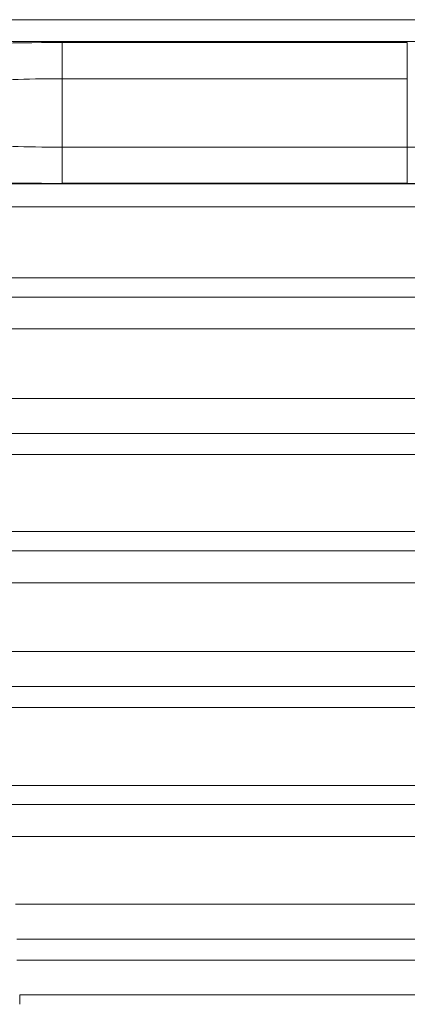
# Model space of a CAD drawing. Header units: millimetres. Extents: x 4 to 837, y 5 to 589.
# Tile 123 of 164: x 710.42 to 715.78, y 248.54 to 262.15. Entities that reach past the tile are written whole.
import ezdxf

# ---------------------------------------------------------------- set-up
doc = ezdxf.new("R2010")
doc.units = ezdxf.units.MM
doc.layers.add('1', color=7, linetype='Continuous', true_color=0xffffff)

msp = doc.modelspace()

# ---------------------------------------------------------------- linework, layer by layer
at = {"layer": '1', "color": 143, "linetype": 'Continuous', "lineweight": 13}
for p, q in [((696.177, 262.148), (737.615, 262.148)), ((696.177, 262.144), (720.608, 262.144)), ((720.608, 261.845), (696.177, 261.845)), ((711.008, 261.832), (715.775, 261.832)), ((711.008, 261.832), (711.008, 261.332)), ((715.775, 261.832), (715.775, 261.332)), ((711.008, 261.332), (711.008, 260.387)), ((715.775, 261.332), (711.008, 261.332)), ((715.775, 260.387), (715.775, 261.332)), ((711.008, 260.387), (715.775, 260.387)), ((711.008, 260.387), (711.008, 259.887)), ((715.775, 260.387), (715.775, 259.887)), ((709.594, 259.882), (717.189, 259.882)), ((715.775, 259.887), (711.008, 259.887)), ((717.189, 259.561), (709.594, 259.561)), ((709.724, 258.58), (717.059, 258.58)), ((717.059, 258.316), (709.724, 258.316)), ((717.059, 257.875), (709.724, 257.875)), ((709.834, 256.914), (716.949, 256.914)), ((709.852, 256.43), (716.931, 256.43)), ((716.931, 256.139), (709.852, 256.139)), ((709.988, 255.074), (716.795, 255.074)), ((716.795, 254.81), (709.988, 254.81)), ((716.795, 254.369), (709.988, 254.369)), ((710.098, 253.42), (716.685, 253.42)), ((710.116, 252.936), (716.667, 252.936)), ((716.667, 252.646), (710.116, 252.646)), ((710.253, 251.568), (716.53, 251.568)), ((716.53, 251.303), (710.253, 251.303)), ((716.53, 250.863), (710.253, 250.863)), ((710.361, 249.927), (716.422, 249.927)), ((710.38, 249.443), (716.403, 249.443)), ((716.403, 249.152), (710.38, 249.152)), ((710.421, 248.672), (716.362, 248.672))]:
    msp.add_line(p, q, dxfattribs=at)
for centre, major_axis, ratio, start_param, end_param in [((711.008, 261.792), (-1.5, 0), 0.026186, 4.712389, 6.195919), ((711.008, 261.292), (-1, 0), 0.039279, 4.712389, 6.195919), ((711.008, 260.426), (-1, 0), 0.039279, 0.087266, 1.570796), ((715.775, 260.426), (-1, 0), 0.039279, 1.570796, 3.054326), ((711.008, 259.926), (-1.5, 0), 0.026186, 0.087266, 1.570796), ((715.775, 259.926), (-1.5, 0), 0.026186, 1.570796, 3.054326)]:
    msp.add_ellipse(centre, major_axis=major_axis, ratio=ratio, start_param=start_param, end_param=end_param, dxfattribs=at)
msp.add_open_spline([(710.421, 248.672), (710.421, 248.65), (710.421, 248.627), (710.421, 248.584), (710.421, 248.563), (710.421, 248.543)], degree=3, knots=[0, 0, 0, 0, 0.5, 0.5, 1, 1, 1, 1], dxfattribs=at)

doc.saveas('drawing.dxf')
